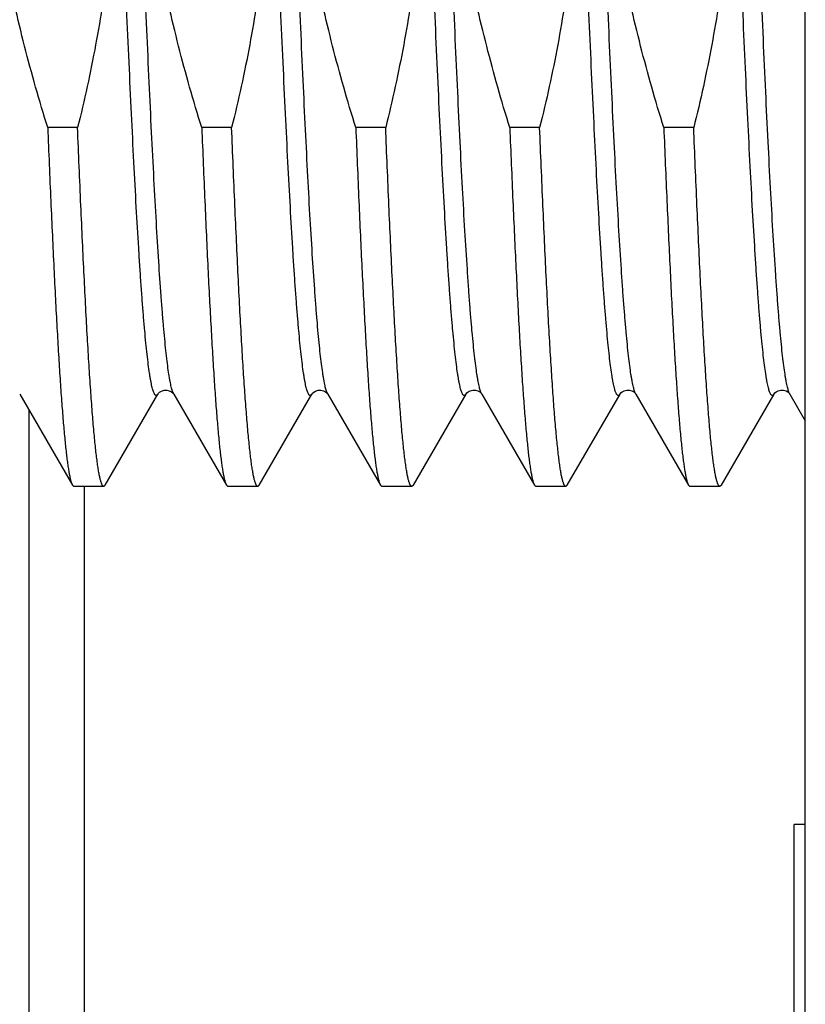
# Model space of a CAD drawing. Header units: inches. Extents: x 0 to 22, y 0 to 17.
# Tile 106 of 121: x 18.72 to 18.862, y 10.756 to 10.934. Entities that reach past the tile are written whole.
import ezdxf

# ---------------------------------------------------------------- set-up
doc = ezdxf.new("R2010")
doc.units = ezdxf.units.IN
doc.header["$LTSCALE"] = 1.21
doc.header["$MEASUREMENT"] = 0
doc.layers.get('0').update_dxf_attribs({"linetype": 'CONTINUOUS'})

msp = doc.modelspace()

# ---------------------------------------------------------------- linework, layer by layer
at = {"color": 7, "linetype": 'CONTINUOUS'}
for p, q in [((18.86162, 8.3492), (18.86162, 12.47511)), ((18.73038, 10.91451), (18.72499, 10.91451)), ((18.75816, 10.91451), (18.75277, 10.91451)), ((18.78594, 10.91451), (18.78055, 10.91451)), ((18.81371, 10.91451), (18.80832, 10.91451)), ((18.84149, 10.91451), (18.8361, 10.91451)), ((18.71994, 10.86646), (18.72944, 10.85004)), ((18.73537, 10.85004), (18.74488, 10.86646)), ((18.7477, 10.86649), (18.74772, 10.86646)), ((18.74772, 10.86646), (18.75722, 10.85004)), ((18.76315, 10.85004), (18.77265, 10.86646)), ((18.77548, 10.86649), (18.77549, 10.86646)), ((18.77549, 10.86646), (18.785, 10.85004)), ((18.79093, 10.85004), (18.80043, 10.86646)), ((18.80326, 10.86647), (18.80327, 10.86646)), ((18.80327, 10.86646), (18.81277, 10.85004)), ((18.8187, 10.85004), (18.82821, 10.86646)), ((18.83104, 10.86647), (18.83105, 10.86646)), ((18.83105, 10.86646), (18.84055, 10.85004)), ((18.84648, 10.85004), (18.85598, 10.86646)), ((18.85882, 10.86647), (18.85883, 10.86646)), ((18.85883, 10.86646), (18.86162, 10.86164)), ((18.72162, 10.74157), (18.72162, 10.86356)), ((18.72944, 10.85004), (18.72971, 10.8498)), ((18.7351, 10.8498), (18.72971, 10.8498)), ((18.73537, 10.85004), (18.7351, 10.8498)), ((18.75722, 10.85004), (18.75749, 10.8498)), ((18.76288, 10.8498), (18.75749, 10.8498)), ((18.76315, 10.85004), (18.76288, 10.8498)), ((18.785, 10.85004), (18.78527, 10.8498)), ((18.79066, 10.8498), (18.78527, 10.8498)), ((18.79093, 10.85004), (18.79066, 10.8498)), ((18.81277, 10.85004), (18.81304, 10.8498)), ((18.81843, 10.8498), (18.81304, 10.8498)), ((18.8187, 10.85004), (18.81843, 10.8498)), ((18.84055, 10.85004), (18.84082, 10.8498)), ((18.84621, 10.8498), (18.84082, 10.8498)), ((18.84648, 10.85004), (18.84621, 10.8498)), ((18.85962, 10.69246), (18.85962, 10.7888)), ((18.86162, 10.7888), (18.85962, 10.7888))]:
    msp.add_line(p, q, dxfattribs=at)
at = {"color": 9, "linetype": 'CONTINUOUS'}
for p, q in [((18.74772, 10.86646), (18.7476, 10.8667)), ((18.77549, 10.86646), (18.77527, 10.86697)), ((18.73162, 10.72461), (18.73162, 10.8498))]:
    msp.add_line(p, q, dxfattribs=at)
at = {"color": 7, "linetype": 'CONTINUOUS'}
for points in [[(18.74488, 10.86646), (18.74489, 10.86649), (18.74498, 10.8666), (18.74518, 10.8668), (18.74553, 10.86701), (18.74598, 10.86716), (18.74646, 10.86718), (18.74692, 10.86707)], [(18.74692, 10.86707), (18.74731, 10.86687), (18.74755, 10.86667), (18.74768, 10.86652), (18.7477, 10.86649)], [(18.77265, 10.86646), (18.77267, 10.86649), (18.77276, 10.8666), (18.77296, 10.8668), (18.7733, 10.86701), (18.77376, 10.86716), (18.77423, 10.86718), (18.7747, 10.86707)], [(18.7747, 10.86707), (18.77508, 10.86687), (18.77533, 10.86667), (18.77545, 10.86652), (18.77548, 10.86649)], [(18.80043, 10.86646), (18.80047, 10.86652), (18.80059, 10.86666), (18.80082, 10.86685), (18.80119, 10.86706), (18.80166, 10.86718), (18.80214, 10.86717), (18.80258, 10.86703), (18.80293, 10.86683), (18.80314, 10.86664), (18.80324, 10.86651), (18.80326, 10.86647)], [(18.82821, 10.86646), (18.82825, 10.86652), (18.82836, 10.86666), (18.82859, 10.86685), (18.82897, 10.86706), (18.82944, 10.86718), (18.82991, 10.86717), (18.83036, 10.86703), (18.8307, 10.86683), (18.83091, 10.86664), (18.83102, 10.86651), (18.83104, 10.86647)], [(18.85598, 10.86646), (18.85603, 10.86652), (18.85614, 10.86666), (18.85637, 10.86685), (18.85674, 10.86706), (18.85722, 10.86718), (18.85769, 10.86717), (18.85814, 10.86703), (18.85848, 10.86683), (18.85869, 10.86664), (18.85879, 10.86651), (18.85882, 10.86647)]]:
    msp.add_lwpolyline(points, dxfattribs=at)
at = {"color": 9, "linetype": 'CONTINUOUS'}
for points, knots in [([(18.74488, 10.86646), (18.74486, 10.86643), (18.74483, 10.86638), (18.74477, 10.86631), (18.74472, 10.86625), (18.74466, 10.86621), (18.74461, 10.86619), (18.74455, 10.86619), (18.74449, 10.8662), (18.74444, 10.86623), (18.74438, 10.86628), (18.74433, 10.86634), (18.74428, 10.86642), (18.7442, 10.86656), (18.7441, 10.86677), (18.744, 10.86707), (18.74389, 10.86744), (18.74378, 10.86787), (18.74368, 10.86837), (18.74357, 10.86893), (18.74346, 10.86955), (18.74331, 10.87051), (18.74312, 10.87187), (18.74291, 10.87368), (18.74269, 10.87573), (18.74248, 10.87802), (18.74226, 10.88055), (18.74205, 10.8833), (18.74183, 10.88628), (18.74161, 10.88947), (18.74132, 10.89412), (18.74095, 10.90041), (18.74052, 10.90847), (18.74009, 10.91718), (18.73966, 10.92644), (18.73923, 10.93617), (18.73879, 10.94627), (18.73836, 10.95664), (18.73793, 10.96719), (18.7375, 10.97781), (18.73707, 10.98841), (18.73663, 10.99887), (18.7362, 11.0091), (18.73577, 11.019), (18.73534, 11.02847), (18.73491, 11.03743), (18.73448, 11.04578), (18.73405, 11.05346), (18.73368, 11.05939), (18.73338, 11.06373), (18.73317, 11.06668), (18.73295, 11.0694), (18.73273, 11.0719), (18.73252, 11.07416), (18.7323, 11.07618), (18.73209, 11.07796), (18.7319, 11.07929), (18.73175, 11.08022), (18.73164, 11.08083), (18.73154, 11.08138), (18.73143, 11.08186), (18.73132, 11.08227), (18.73121, 11.08262), (18.73111, 11.08291), (18.73103, 11.08308), (18.73099, 11.08315)], [0, 0, 0, 0, 0.000464, 0.000868, 0.001215, 0.001515, 0.00178, 0.002029, 0.002285, 0.002566, 0.00289, 0.003266, 0.003702, 0.0042, 0.005397, 0.00687, 0.008626, 0.010668, 0.012998, 0.015615, 0.018521, 0.021713, 0.028952, 0.037319, 0.046797, 0.057365, 0.068998, 0.081669, 0.095349, 0.110005, 0.125601, 0.159468, 0.196623, 0.236713, 0.279352, 0.324131, 0.370619, 0.41837, 0.466924, 0.515816, 0.564574, 0.61273, 0.659822, 0.705395, 0.749014, 0.790258, 0.828731, 0.864066, 0.895923, 0.910451, 0.923999, 0.936534, 0.948027, 0.958451, 0.967783, 0.976002, 0.98309, 0.986206, 0.989035, 0.991576, 0.99383, 0.995796, 0.997476, 0.998875, 1, 1, 1, 1]), ([(18.7476, 10.8667), (18.74756, 10.86679), (18.74748, 10.867), (18.74738, 10.86735), (18.74727, 10.86777), (18.74717, 10.86824), (18.74706, 10.86879), (18.74691, 10.86963), (18.74672, 10.87084), (18.74651, 10.87248), (18.7463, 10.87437), (18.74608, 10.87649), (18.74587, 10.87884), (18.74566, 10.88142), (18.74536, 10.8853), (18.74499, 10.89066), (18.74457, 10.89768), (18.74414, 10.90543), (18.74371, 10.91384), (18.74329, 10.92283), (18.74286, 10.93231), (18.74228, 10.94567), (18.74171, 10.95937), (18.74115, 10.9733), (18.74072, 10.98383), (18.74029, 10.99427), (18.73986, 11.00453), (18.73943, 11.01451), (18.739, 11.02411), (18.73858, 11.03325), (18.73815, 11.04183), (18.73772, 11.04978), (18.73736, 11.05597), (18.73706, 11.06055), (18.73685, 11.06369), (18.73663, 11.06661), (18.73642, 11.06932), (18.73621, 11.0718), (18.73599, 11.07406), (18.73578, 11.07608), (18.73557, 11.07785), (18.73538, 11.07918), (18.73523, 11.08012), (18.73513, 11.08074), (18.73502, 11.08129), (18.73491, 11.08177), (18.73481, 11.0822), (18.7347, 11.08256), (18.73459, 11.08286), (18.7345, 11.08306), (18.73442, 11.08319), (18.73437, 11.08327), (18.73432, 11.08333), (18.73426, 11.08338), (18.73421, 11.0834), (18.73415, 11.08342), (18.7341, 11.08341), (18.73404, 11.08339), (18.73399, 11.08335), (18.73393, 11.0833), (18.73388, 11.08323), (18.73385, 11.08318), (18.73383, 11.08315)], [0, 0, 0, 0, 0.001406, 0.003089, 0.005053, 0.007301, 0.009831, 0.012646, 0.01912, 0.026715, 0.035416, 0.045203, 0.056055, 0.067947, 0.080852, 0.10958, 0.141969, 0.177716, 0.216484, 0.257906, 0.301593, 0.347131, 0.442027, 0.490487, 0.539013, 0.587145, 0.634429, 0.680418, 0.724677, 0.766788, 0.806353, 0.842999, 0.876381, 0.891748, 0.906184, 0.919656, 0.932131, 0.943581, 0.953979, 0.963303, 0.971532, 0.978649, 0.981787, 0.984641, 0.987213, 0.989501, 0.991506, 0.993229, 0.994674, 0.995847, 0.996336, 0.996763, 0.997132, 0.99745, 0.997728, 0.99798, 0.998228, 0.998492, 0.998791, 0.999137, 0.999539, 1, 1, 1, 1]), ([(18.77265, 10.86646), (18.77264, 10.86643), (18.7726, 10.86638), (18.77255, 10.86631), (18.77249, 10.86625), (18.77244, 10.86621), (18.77238, 10.86619), (18.77233, 10.86619), (18.77227, 10.8662), (18.77221, 10.86623), (18.77216, 10.86628), (18.77211, 10.86634), (18.77205, 10.86642), (18.77198, 10.86656), (18.77188, 10.86677), (18.77178, 10.86707), (18.77167, 10.86744), (18.77156, 10.86787), (18.77145, 10.86837), (18.77134, 10.86893), (18.77124, 10.86955), (18.77109, 10.87051), (18.7709, 10.87187), (18.77069, 10.87368), (18.77047, 10.87573), (18.77026, 10.87802), (18.77004, 10.88055), (18.76982, 10.8833), (18.76961, 10.88628), (18.76939, 10.88947), (18.76909, 10.89412), (18.76873, 10.90041), (18.7683, 10.90847), (18.76787, 10.91718), (18.76743, 10.92644), (18.767, 10.93617), (18.76657, 10.94627), (18.76614, 10.95664), (18.76571, 10.96719), (18.76527, 10.97781), (18.76484, 10.98841), (18.76441, 10.99887), (18.76398, 11.0091), (18.76355, 11.019), (18.76312, 11.02847), (18.76269, 11.03743), (18.76225, 11.04578), (18.76182, 11.05346), (18.76146, 11.05939), (18.76116, 11.06373), (18.76094, 11.06668), (18.76073, 11.0694), (18.76051, 11.0719), (18.76029, 11.07416), (18.76008, 11.07618), (18.75986, 11.07796), (18.75968, 11.07929), (18.75953, 11.08022), (18.75942, 11.08083), (18.75931, 11.08138), (18.75921, 11.08186), (18.7591, 11.08227), (18.75899, 11.08262), (18.75888, 11.08291), (18.75881, 11.08308), (18.75876, 11.08315)], [0, 0, 0, 0, 0.000464, 0.000868, 0.001215, 0.001515, 0.00178, 0.002029, 0.002285, 0.002566, 0.00289, 0.003266, 0.003702, 0.0042, 0.005397, 0.00687, 0.008626, 0.010668, 0.012998, 0.015615, 0.018521, 0.021713, 0.028952, 0.037319, 0.046797, 0.057365, 0.068998, 0.081669, 0.095349, 0.110005, 0.125601, 0.159468, 0.196623, 0.236713, 0.279352, 0.324131, 0.370619, 0.41837, 0.466924, 0.515816, 0.564574, 0.61273, 0.659822, 0.705396, 0.749014, 0.790258, 0.828732, 0.864066, 0.895923, 0.910451, 0.923999, 0.936534, 0.948027, 0.958451, 0.967783, 0.976002, 0.98309, 0.986206, 0.989035, 0.991576, 0.99383, 0.995796, 0.997476, 0.998875, 1, 1, 1, 1]), ([(18.77527, 10.86697), (18.77524, 10.86709), (18.77516, 10.86734), (18.77505, 10.86775), (18.77495, 10.86822), (18.77484, 10.86875), (18.77474, 10.86935), (18.77459, 10.87026), (18.7744, 10.87156), (18.77419, 10.8733), (18.77398, 10.87527), (18.77377, 10.87747), (18.77356, 10.87991), (18.77334, 10.88256), (18.77305, 10.88652), (18.77269, 10.89198), (18.77226, 10.89909), (18.77184, 10.90692), (18.77142, 10.91537), (18.77099, 10.92438), (18.77057, 10.93386), (18.76999, 10.94718), (18.76943, 10.96082), (18.76887, 10.97466), (18.76844, 10.9851), (18.76802, 10.99545), (18.76759, 11.00561), (18.76717, 11.01548), (18.76674, 11.02497), (18.76632, 11.03399), (18.76589, 11.04246), (18.76547, 11.0503), (18.76511, 11.05641), (18.76482, 11.06092), (18.7646, 11.06401), (18.76439, 11.06689), (18.76418, 11.06956), (18.76397, 11.072), (18.76375, 11.07422), (18.76354, 11.07621), (18.76333, 11.07796), (18.76315, 11.07926), (18.763, 11.08019), (18.76289, 11.08079), (18.76279, 11.08133), (18.76268, 11.08181), (18.76257, 11.08222), (18.76247, 11.08258), (18.76236, 11.08287), (18.76227, 11.08307), (18.7622, 11.0832), (18.76214, 11.08327), (18.76209, 11.08333), (18.76204, 11.08338), (18.76198, 11.08341), (18.76193, 11.08342), (18.76187, 11.08341), (18.76182, 11.08339), (18.76176, 11.08335), (18.76171, 11.0833), (18.76166, 11.08323), (18.76162, 11.08317), (18.76161, 11.08315)], [0, 0, 0, 0, 0.001664, 0.003605, 0.005825, 0.008325, 0.011104, 0.014162, 0.021109, 0.029155, 0.038283, 0.048474, 0.059705, 0.071951, 0.085184, 0.114487, 0.147346, 0.183454, 0.222478, 0.264055, 0.307799, 0.353301, 0.447878, 0.496071, 0.54427, 0.592026, 0.638896, 0.684441, 0.72824, 0.769882, 0.808983, 0.845177, 0.87813, 0.893295, 0.907537, 0.920824, 0.933126, 0.944414, 0.954664, 0.963852, 0.971958, 0.978967, 0.982056, 0.984867, 0.987398, 0.989649, 0.991621, 0.993316, 0.994736, 0.995889, 0.996369, 0.996788, 0.997151, 0.997464, 0.997738, 0.997989, 0.998235, 0.998499, 0.998797, 0.999142, 0.999541, 1, 1, 1, 1]), ([(18.80043, 10.86646), (18.80041, 10.86643), (18.80038, 10.86638), (18.80033, 10.86631), (18.80027, 10.86625), (18.80022, 10.86621), (18.80016, 10.86619), (18.8001, 10.86619), (18.80005, 10.8662), (18.79999, 10.86623), (18.79994, 10.86628), (18.79988, 10.86634), (18.79983, 10.86642), (18.79975, 10.86655), (18.79966, 10.86676), (18.79955, 10.86707), (18.79945, 10.86743), (18.79934, 10.86786), (18.79923, 10.86836), (18.79912, 10.86892), (18.79902, 10.86954), (18.79887, 10.87049), (18.79868, 10.87184), (18.79847, 10.87365), (18.79825, 10.87569), (18.79804, 10.87798), (18.79782, 10.8805), (18.7976, 10.88324), (18.79739, 10.88621), (18.79717, 10.88938), (18.79688, 10.89402), (18.79651, 10.90029), (18.79608, 10.90834), (18.79565, 10.91702), (18.79522, 10.92625), (18.79479, 10.93596), (18.79436, 10.94603), (18.79393, 10.95638), (18.7935, 10.96691), (18.79306, 10.97752), (18.79263, 10.9881), (18.7922, 10.99855), (18.79177, 11.00877), (18.79134, 11.01867), (18.79091, 11.02814), (18.79048, 11.03711), (18.79005, 11.04547), (18.78962, 11.05316), (18.78925, 11.05911), (18.78895, 11.06347), (18.78874, 11.06643), (18.78852, 11.06917), (18.78831, 11.07168), (18.78809, 11.07396), (18.78788, 11.076), (18.78766, 11.0778), (18.78748, 11.07915), (18.78733, 11.0801), (18.78722, 11.08072), (18.78711, 11.08127), (18.787, 11.08176), (18.7869, 11.08219), (18.78679, 11.08256), (18.78668, 11.08286), (18.7866, 11.08303), (18.78656, 11.08311)], [0, 0, 0, 0, 0.000464, 0.000867, 0.001214, 0.001514, 0.001779, 0.002028, 0.002282, 0.002563, 0.002886, 0.003261, 0.003694, 0.004191, 0.005382, 0.00685, 0.008599, 0.010634, 0.012955, 0.015564, 0.018459, 0.02164, 0.028855, 0.037194, 0.046642, 0.057176, 0.068773, 0.081405, 0.095043, 0.109656, 0.125207, 0.158977, 0.196032, 0.236019, 0.278553, 0.323229, 0.369619, 0.417278, 0.46575, 0.51457, 0.56327, 0.611383, 0.658449, 0.704016, 0.747649, 0.788929, 0.827461, 0.862877, 0.89484, 0.90943, 0.923045, 0.935653, 0.947225, 0.957734, 0.967156, 0.975469, 0.982657, 0.985825, 0.988707, 0.991302, 0.993609, 0.995631, 0.997367, 0.998821, 1, 1, 1, 1]), ([(18.80327, 10.86646), (18.80323, 10.86653), (18.80315, 10.8667), (18.80304, 10.86698), (18.80294, 10.86733), (18.80283, 10.86775), (18.80272, 10.86823), (18.80261, 10.86877), (18.80251, 10.86938), (18.80236, 10.87032), (18.80217, 10.87164), (18.80196, 10.87342), (18.80174, 10.87545), (18.80152, 10.87771), (18.80131, 10.8802), (18.80109, 10.88293), (18.80088, 10.88587), (18.80058, 10.89022), (18.80021, 10.89615), (18.79978, 10.90382), (18.79935, 10.91218), (18.79892, 10.92114), (18.79849, 10.93061), (18.79806, 10.94051), (18.79762, 10.95074), (18.79719, 10.9612), (18.79676, 10.9718), (18.79633, 10.98242), (18.7959, 10.99297), (18.79546, 11.00334), (18.79503, 11.01344), (18.7946, 11.02317), (18.79417, 11.03243), (18.79374, 11.04113), (18.79331, 11.0492), (18.79294, 11.05549), (18.79264, 11.06014), (18.79243, 11.06333), (18.79221, 11.0663), (18.792, 11.06906), (18.79178, 11.07158), (18.79156, 11.07388), (18.79135, 11.07593), (18.79113, 11.07774), (18.79095, 11.0791), (18.7908, 11.08005), (18.79069, 11.08068), (18.79058, 11.08124), (18.79047, 11.08174), (18.79037, 11.08217), (18.79026, 11.08254), (18.79015, 11.08284), (18.79006, 11.08305), (18.78998, 11.08319), (18.78993, 11.08326), (18.78988, 11.08333), (18.78982, 11.08337), (18.78977, 11.0834), (18.78971, 11.08342), (18.78965, 11.08341), (18.7896, 11.08339), (18.78954, 11.08335), (18.78949, 11.0833), (18.78943, 11.08323), (18.7894, 11.08318), (18.78938, 11.08315)], [0, 0, 0, 0, 0.001125, 0.002524, 0.004205, 0.006172, 0.008425, 0.010967, 0.013796, 0.016912, 0.024001, 0.03222, 0.041553, 0.051978, 0.063472, 0.076007, 0.089556, 0.104084, 0.135942, 0.171277, 0.209752, 0.250996, 0.294615, 0.340189, 0.387281, 0.435437, 0.484195, 0.533086, 0.581641, 0.629391, 0.675879, 0.720657, 0.763295, 0.803384, 0.840539, 0.874405, 0.890001, 0.904656, 0.918335, 0.931006, 0.942639, 0.953206, 0.962684, 0.971051, 0.978289, 0.981481, 0.984386, 0.987004, 0.989333, 0.991375, 0.993131, 0.994604, 0.9958, 0.996298, 0.996733, 0.99711, 0.997433, 0.997715, 0.99797, 0.99822, 0.998485, 0.998785, 0.999132, 0.999536, 1, 1, 1, 1]), ([(18.82821, 10.86646), (18.82819, 10.86643), (18.82816, 10.86638), (18.8281, 10.86631), (18.82805, 10.86625), (18.828, 10.86622), (18.82794, 10.86619), (18.82789, 10.86619), (18.82783, 10.8662), (18.82778, 10.86623), (18.82772, 10.86627), (18.82767, 10.86633), (18.82762, 10.8664), (18.82754, 10.86653), (18.82745, 10.86673), (18.82734, 10.86703), (18.82724, 10.86738), (18.82713, 10.86779), (18.82703, 10.86827), (18.82692, 10.86881), (18.82681, 10.86941), (18.82667, 10.87033), (18.82648, 10.87164), (18.82627, 10.87339), (18.82606, 10.87537), (18.82585, 10.87758), (18.82564, 10.88003), (18.82542, 10.88269), (18.82521, 10.88556), (18.825, 10.88865), (18.82471, 10.89316), (18.82435, 10.89925), (18.82392, 10.90708), (18.8235, 10.91554), (18.82307, 10.92455), (18.82265, 10.93403), (18.82223, 10.94389), (18.8218, 10.95403), (18.82138, 10.96437), (18.82095, 10.97481), (18.82039, 10.98864), (18.81983, 11.00228), (18.81925, 11.01559), (18.81883, 11.02507), (18.8184, 11.03408), (18.81798, 11.04254), (18.81756, 11.05037), (18.81713, 11.05749), (18.81677, 11.06296), (18.81648, 11.06693), (18.81627, 11.06959), (18.81605, 11.07203), (18.81584, 11.07424), (18.81563, 11.07622), (18.81542, 11.07797), (18.81524, 11.07928), (18.81509, 11.0802), (18.81498, 11.0808), (18.81487, 11.08134), (18.81477, 11.08181), (18.81466, 11.08223), (18.81459, 11.08248), (18.81455, 11.0826)], [0, 0, 0, 0, 0.000459, 0.000858, 0.001202, 0.0015, 0.001764, 0.002011, 0.002261, 0.002534, 0.002847, 0.003209, 0.003628, 0.004107, 0.005258, 0.006676, 0.008368, 0.010336, 0.012584, 0.015111, 0.017917, 0.021001, 0.027999, 0.036094, 0.045268, 0.055503, 0.066775, 0.079059, 0.092328, 0.106551, 0.121695, 0.154605, 0.190755, 0.229808, 0.271405, 0.315157, 0.360658, 0.407486, 0.455205, 0.503371, 0.551537, 0.646081, 0.69158, 0.735329, 0.776921, 0.815971, 0.852116, 0.88502, 0.914381, 0.927647, 0.939928, 0.951197, 0.961429, 0.9706, 0.978691, 0.985686, 0.988768, 0.991572, 0.994097, 0.996343, 0.99831, 1, 1, 1, 1]), ([(18.83105, 10.86646), (18.83101, 10.86653), (18.83093, 10.8667), (18.83082, 10.86698), (18.83071, 10.86733), (18.83061, 10.86775), (18.8305, 10.86823), (18.83039, 10.86877), (18.83028, 10.86938), (18.83013, 10.87032), (18.82995, 10.87164), (18.82973, 10.87342), (18.82952, 10.87545), (18.8293, 10.87771), (18.82909, 10.8802), (18.82887, 10.88293), (18.82865, 10.88587), (18.82836, 10.89022), (18.82799, 10.89615), (18.82756, 10.90382), (18.82713, 10.91218), (18.8267, 10.92114), (18.82626, 10.93061), (18.82583, 10.94051), (18.8254, 10.95074), (18.82497, 10.9612), (18.82454, 10.9718), (18.82411, 10.98242), (18.82367, 10.99297), (18.82324, 11.00334), (18.82281, 11.01344), (18.82238, 11.02317), (18.82195, 11.03243), (18.82152, 11.04113), (18.82109, 11.0492), (18.82072, 11.05549), (18.82042, 11.06014), (18.82021, 11.06333), (18.81999, 11.0663), (18.81977, 11.06906), (18.81956, 11.07158), (18.81934, 11.07388), (18.81913, 11.07593), (18.81891, 11.07774), (18.81873, 11.0791), (18.81858, 11.08005), (18.81847, 11.08068), (18.81836, 11.08124), (18.81825, 11.08174), (18.81814, 11.08217), (18.81804, 11.08254), (18.81793, 11.08284), (18.81784, 11.08305), (18.81776, 11.08319), (18.81771, 11.08326), (18.81765, 11.08333), (18.8176, 11.08337), (18.81754, 11.0834), (18.81749, 11.08342), (18.81743, 11.08341), (18.81737, 11.08339), (18.81732, 11.08335), (18.81726, 11.0833), (18.81721, 11.08323), (18.81718, 11.08318), (18.81716, 11.08315)], [0, 0, 0, 0, 0.001125, 0.002524, 0.004205, 0.006172, 0.008425, 0.010967, 0.013796, 0.016912, 0.024001, 0.03222, 0.041553, 0.051978, 0.063472, 0.076007, 0.089555, 0.104084, 0.135942, 0.171277, 0.209752, 0.250996, 0.294615, 0.340189, 0.387281, 0.435437, 0.484195, 0.533086, 0.581641, 0.629391, 0.675879, 0.720657, 0.763295, 0.803384, 0.840539, 0.874405, 0.890001, 0.904656, 0.918335, 0.931006, 0.942639, 0.953206, 0.962684, 0.971051, 0.978289, 0.981481, 0.984386, 0.987004, 0.989333, 0.991375, 0.993131, 0.994604, 0.9958, 0.996298, 0.996733, 0.99711, 0.997433, 0.997715, 0.99797, 0.99822, 0.998485, 0.998785, 0.999132, 0.999536, 1, 1, 1, 1]), ([(18.85598, 10.86646), (18.85597, 10.86643), (18.85593, 10.86638), (18.85588, 10.86631), (18.85583, 10.86625), (18.85577, 10.86622), (18.85572, 10.86619), (18.85566, 10.86619), (18.8556, 10.8662), (18.85555, 10.86623), (18.8555, 10.86627), (18.85544, 10.86634), (18.85539, 10.86641), (18.85531, 10.86654), (18.85522, 10.86675), (18.85511, 10.86705), (18.85501, 10.86741), (18.8549, 10.86783), (18.85479, 10.86831), (18.85469, 10.86886), (18.85458, 10.86947), (18.85443, 10.87041), (18.85425, 10.87174), (18.85403, 10.87352), (18.85382, 10.87553), (18.85361, 10.87778), (18.85339, 10.88026), (18.85318, 10.88297), (18.85297, 10.88589), (18.85275, 10.88902), (18.85246, 10.89359), (18.85209, 10.89977), (18.85167, 10.90771), (18.85124, 10.91628), (18.85081, 10.9254), (18.85038, 10.935), (18.84996, 10.94496), (18.84953, 10.95521), (18.8491, 10.96565), (18.84867, 10.97617), (18.84811, 10.99009), (18.84754, 11.00379), (18.84696, 11.01714), (18.84653, 11.02662), (18.84611, 11.03561), (18.84568, 11.04402), (18.84525, 11.05178), (18.84483, 11.05881), (18.84446, 11.06419), (18.84417, 11.06807), (18.84395, 11.07066), (18.84374, 11.07302), (18.84352, 11.07515), (18.84331, 11.07704), (18.8431, 11.07869), (18.84291, 11.07991), (18.84276, 11.08077), (18.84266, 11.08131), (18.84255, 11.0818), (18.84244, 11.08222), (18.84234, 11.08257), (18.84226, 11.08279), (18.84222, 11.08288)], [0, 0, 0, 0, 0.000461, 0.000862, 0.001208, 0.001507, 0.001771, 0.002019, 0.002271, 0.002548, 0.002866, 0.003234, 0.00366, 0.004148, 0.005319, 0.006762, 0.008482, 0.010484, 0.012768, 0.015336, 0.018186, 0.021318, 0.028424, 0.03664, 0.045951, 0.056334, 0.067768, 0.080225, 0.093677, 0.108094, 0.12344, 0.156778, 0.193378, 0.232896, 0.274959, 0.319171, 0.365114, 0.412356, 0.460451, 0.508943, 0.557376, 0.652239, 0.697774, 0.741466, 0.782905, 0.821699, 0.857483, 0.88992, 0.918707, 0.931645, 0.943574, 0.954465, 0.964293, 0.973037, 0.980678, 0.987201, 0.99004, 0.992596, 0.994869, 0.996859, 0.998568, 1, 1, 1, 1]), ([(18.85883, 10.86646), (18.85878, 10.86653), (18.85871, 10.8667), (18.8586, 10.86698), (18.85849, 10.86733), (18.85838, 10.86775), (18.85828, 10.86823), (18.85817, 10.86877), (18.85806, 10.86938), (18.85791, 10.87032), (18.85772, 10.87164), (18.85751, 10.87342), (18.85729, 10.87545), (18.85708, 10.87771), (18.85686, 10.8802), (18.85665, 10.88293), (18.85643, 10.88587), (18.85613, 10.89022), (18.85576, 10.89615), (18.85533, 10.90382), (18.8549, 10.91218), (18.85447, 10.92114), (18.85404, 10.93061), (18.85361, 10.94051), (18.85318, 10.95074), (18.85275, 10.9612), (18.85231, 10.9718), (18.85188, 10.98242), (18.85145, 10.99297), (18.85102, 11.00334), (18.85059, 11.01344), (18.85016, 11.02317), (18.84972, 11.03243), (18.84929, 11.04113), (18.84886, 11.0492), (18.8485, 11.05549), (18.8482, 11.06014), (18.84798, 11.06333), (18.84777, 11.0663), (18.84755, 11.06906), (18.84733, 11.07158), (18.84712, 11.07388), (18.8469, 11.07593), (18.84669, 11.07774), (18.8465, 11.0791), (18.84635, 11.08005), (18.84624, 11.08068), (18.84614, 11.08124), (18.84603, 11.08174), (18.84592, 11.08217), (18.84581, 11.08254), (18.84571, 11.08284), (18.84561, 11.08305), (18.84554, 11.08319), (18.84548, 11.08326), (18.84543, 11.08333), (18.84537, 11.08337), (18.84532, 11.0834), (18.84526, 11.08342), (18.84521, 11.08341), (18.84515, 11.08339), (18.8451, 11.08335), (18.84504, 11.0833), (18.84499, 11.08323), (18.84495, 11.08318), (18.84494, 11.08315)], [0, 0, 0, 0, 0.001125, 0.002524, 0.004205, 0.006172, 0.008425, 0.010967, 0.013796, 0.016912, 0.024001, 0.03222, 0.041553, 0.051978, 0.063472, 0.076007, 0.089555, 0.104084, 0.135942, 0.171277, 0.209752, 0.250996, 0.294615, 0.340189, 0.387281, 0.435437, 0.484195, 0.533086, 0.581641, 0.629391, 0.675879, 0.720657, 0.763295, 0.803384, 0.840539, 0.874405, 0.890001, 0.904656, 0.918335, 0.931006, 0.942639, 0.953206, 0.962684, 0.971051, 0.978289, 0.981481, 0.984386, 0.987004, 0.989333, 0.991375, 0.993131, 0.994604, 0.9958, 0.996298, 0.996733, 0.99711, 0.997433, 0.997715, 0.99797, 0.99822, 0.998485, 0.998785, 0.999132, 0.999536, 1, 1, 1, 1])]:
    msp.add_open_spline(points, degree=3, knots=knots, dxfattribs=at)
at = {"color": 7, "linetype": 'CONTINUOUS'}
for points, knots in [([(18.72499, 10.91451), (18.72349, 10.91938), (18.72069, 10.92919), (18.71786, 10.94163), (18.71609, 10.95167), (18.71503, 10.95925), (18.71426, 10.96686), (18.71378, 10.97449), (18.71361, 10.98214), (18.71376, 10.98979), (18.7142, 10.99742), (18.71495, 11.00504), (18.71597, 11.01262), (18.71768, 11.02267), (18.71932, 11.03014), (18.72054, 11.03509)], [0, 0, 0, 0, 0.124996, 0.249987, 0.312489, 0.374992, 0.437494, 0.499995, 0.562497, 0.624999, 0.687501, 0.750003, 0.812506, 0.875008, 1, 1, 1, 1]), ([(18.72593, 11.03509), (18.72744, 11.03022), (18.73024, 11.02041), (18.73307, 11.00798), (18.73484, 10.99793), (18.7359, 10.99036), (18.73667, 10.98275), (18.73715, 10.97512), (18.73731, 10.96747), (18.73717, 10.95982), (18.73672, 10.95218), (18.73598, 10.94457), (18.73496, 10.93699), (18.73325, 10.92694), (18.73161, 10.91946), (18.73038, 10.91451)], [0, 0, 0, 0, 0.124996, 0.249987, 0.312489, 0.374992, 0.437494, 0.499995, 0.562497, 0.624999, 0.687501, 0.750003, 0.812506, 0.875008, 1, 1, 1, 1]), ([(18.75277, 10.91451), (18.75126, 10.91938), (18.74846, 10.92919), (18.74564, 10.94163), (18.74387, 10.95167), (18.74281, 10.95925), (18.74203, 10.96686), (18.74156, 10.97449), (18.74139, 10.98214), (18.74153, 10.98979), (18.74198, 10.99742), (18.74272, 11.00504), (18.74375, 11.01262), (18.74545, 11.02267), (18.7471, 11.03014), (18.74832, 11.03509)], [0, 0, 0, 0, 0.124996, 0.249987, 0.312489, 0.374992, 0.437494, 0.499995, 0.562497, 0.624999, 0.687501, 0.750003, 0.812506, 0.875008, 1, 1, 1, 1]), ([(18.75371, 11.03509), (18.75522, 11.03022), (18.75802, 11.02041), (18.76085, 11.00798), (18.76261, 10.99793), (18.76367, 10.99036), (18.76445, 10.98275), (18.76492, 10.97512), (18.76509, 10.96747), (18.76495, 10.95982), (18.7645, 10.95218), (18.76376, 10.94457), (18.76274, 10.93699), (18.76103, 10.92694), (18.75939, 10.91946), (18.75816, 10.91451)], [0, 0, 0, 0, 0.124996, 0.249987, 0.312489, 0.374992, 0.437494, 0.499995, 0.562497, 0.624999, 0.687501, 0.750003, 0.812506, 0.875008, 1, 1, 1, 1]), ([(18.78055, 10.91451), (18.77904, 10.91938), (18.77624, 10.92919), (18.77341, 10.94163), (18.77164, 10.95167), (18.77058, 10.95925), (18.76981, 10.96686), (18.76934, 10.97449), (18.76917, 10.98214), (18.76931, 10.98979), (18.76976, 10.99742), (18.7705, 11.00504), (18.77152, 11.01262), (18.77323, 11.02267), (18.77487, 11.03014), (18.7761, 11.03509)], [0, 0, 0, 0, 0.124996, 0.249987, 0.312489, 0.374992, 0.437494, 0.499995, 0.562497, 0.624999, 0.687501, 0.750003, 0.812506, 0.875008, 1, 1, 1, 1]), ([(18.78149, 11.03509), (18.78299, 11.03022), (18.7858, 11.02041), (18.78862, 11.00798), (18.79039, 10.99793), (18.79145, 10.99036), (18.79223, 10.98275), (18.7927, 10.97512), (18.79287, 10.96747), (18.79272, 10.95982), (18.79228, 10.95218), (18.79153, 10.94457), (18.79051, 10.93699), (18.7888, 10.92694), (18.78716, 10.91946), (18.78594, 10.91451)], [0, 0, 0, 0, 0.124996, 0.249987, 0.312489, 0.374992, 0.437494, 0.499995, 0.562497, 0.624999, 0.687501, 0.750003, 0.812506, 0.875008, 1, 1, 1, 1]), ([(18.80832, 10.91451), (18.80682, 10.91938), (18.80402, 10.92919), (18.80119, 10.94163), (18.79942, 10.95167), (18.79836, 10.95925), (18.79759, 10.96686), (18.79711, 10.97449), (18.79695, 10.98214), (18.79709, 10.98979), (18.79754, 10.99742), (18.79828, 11.00504), (18.7993, 11.01262), (18.80101, 11.02267), (18.80265, 11.03014), (18.80387, 11.03509)], [0, 0, 0, 0, 0.124996, 0.249987, 0.312489, 0.374992, 0.437494, 0.499995, 0.562497, 0.624999, 0.687501, 0.750003, 0.812506, 0.875008, 1, 1, 1, 1]), ([(18.80926, 11.03509), (18.81077, 11.03022), (18.81357, 11.02041), (18.8164, 11.00798), (18.81817, 10.99793), (18.81923, 10.99036), (18.82, 10.98275), (18.82048, 10.97512), (18.82064, 10.96747), (18.8205, 10.95982), (18.82005, 10.95218), (18.81931, 10.94457), (18.81829, 10.93699), (18.81658, 10.92694), (18.81494, 10.91946), (18.81371, 10.91451)], [0, 0, 0, 0, 0.124996, 0.249987, 0.312489, 0.374992, 0.437494, 0.499995, 0.562497, 0.624999, 0.687501, 0.750003, 0.812506, 0.875008, 1, 1, 1, 1]), ([(18.8361, 10.91451), (18.83459, 10.91938), (18.83179, 10.92919), (18.82897, 10.94163), (18.8272, 10.95167), (18.82614, 10.95925), (18.82536, 10.96686), (18.82489, 10.97449), (18.82472, 10.98214), (18.82486, 10.98979), (18.82531, 10.99742), (18.82606, 11.00504), (18.82708, 11.01262), (18.82879, 11.02267), (18.83043, 11.03014), (18.83165, 11.03509)], [0, 0, 0, 0, 0.124996, 0.249987, 0.312489, 0.374992, 0.437494, 0.499995, 0.562497, 0.624999, 0.687501, 0.750003, 0.812506, 0.875008, 1, 1, 1, 1]), ([(18.83704, 11.03509), (18.83855, 11.03022), (18.84135, 11.02041), (18.84418, 11.00798), (18.84595, 10.99793), (18.84701, 10.99036), (18.84778, 10.98275), (18.84825, 10.97512), (18.84842, 10.96747), (18.84828, 10.95982), (18.84783, 10.95218), (18.84709, 10.94457), (18.84607, 10.93699), (18.84436, 10.92694), (18.84272, 10.91946), (18.84149, 10.91451)], [0, 0, 0, 0, 0.124996, 0.249987, 0.312489, 0.374992, 0.437494, 0.499995, 0.562497, 0.624999, 0.687501, 0.750003, 0.812506, 0.875008, 1, 1, 1, 1]), ([(18.72499, 10.91451), (18.72517, 10.91009), (18.72544, 10.9036), (18.72582, 10.89515), (18.7261, 10.88927), (18.72637, 10.88372), (18.72665, 10.87853), (18.72693, 10.87373), (18.7272, 10.86932), (18.72748, 10.86534), (18.72776, 10.86178), (18.72799, 10.85909), (18.72819, 10.85717), (18.72832, 10.85591), (18.72846, 10.85476), (18.7286, 10.85372), (18.72874, 10.85281), (18.72888, 10.85202), (18.72901, 10.85135), (18.72913, 10.85087), (18.72923, 10.85054), (18.7293, 10.85035), (18.72937, 10.85018), (18.72942, 10.85008), (18.72944, 10.85004)], [0, 0, 0, 0, 0.205131, 0.301159, 0.392317, 0.478247, 0.55861, 0.633092, 0.701399, 0.763266, 0.818451, 0.866745, 0.888249, 0.907965, 0.925875, 0.941964, 0.956221, 0.968638, 0.979211, 0.987945, 0.991627, 0.994858, 0.997645, 1, 1, 1, 1]), ([(18.7351, 10.8498), (18.73509, 10.8498), (18.73506, 10.84981), (18.73503, 10.84982), (18.73499, 10.84984), (18.73494, 10.84989), (18.73487, 10.84997), (18.7348, 10.85009), (18.73473, 10.85025), (18.73466, 10.85044), (18.73458, 10.85066), (18.73448, 10.85103), (18.73435, 10.85158), (18.73421, 10.85234), (18.73406, 10.85324), (18.73391, 10.85427), (18.73377, 10.85544), (18.73362, 10.85674), (18.73347, 10.85817), (18.73327, 10.86033), (18.73302, 10.86335), (18.73273, 10.86735), (18.73243, 10.87182), (18.73214, 10.87675), (18.73185, 10.88212), (18.73155, 10.8879), (18.73126, 10.89407), (18.73086, 10.90298), (18.73057, 10.90984), (18.73038, 10.91451)], [0, 0, 0, 0, 0.00057, 0.001171, 0.001829, 0.002564, 0.004315, 0.006501, 0.009157, 0.012303, 0.01595, 0.020105, 0.029952, 0.04186, 0.05583, 0.071855, 0.089924, 0.110019, 0.132123, 0.156212, 0.210243, 0.271882, 0.340862, 0.41688, 0.499601, 0.58866, 0.683662, 0.784187, 1, 1, 1, 1]), ([(18.75277, 10.91451), (18.75295, 10.91009), (18.75322, 10.9036), (18.7536, 10.89515), (18.75387, 10.88927), (18.75415, 10.88372), (18.75443, 10.87853), (18.75471, 10.87373), (18.75498, 10.86932), (18.75526, 10.86534), (18.75553, 10.86178), (18.75577, 10.85909), (18.75596, 10.85717), (18.7561, 10.85591), (18.75624, 10.85476), (18.75638, 10.85372), (18.75651, 10.85281), (18.75665, 10.85202), (18.75679, 10.85135), (18.75691, 10.85087), (18.75701, 10.85054), (18.75708, 10.85035), (18.75714, 10.85018), (18.75719, 10.85008), (18.75722, 10.85004)], [0, 0, 0, 0, 0.205131, 0.301159, 0.392317, 0.478247, 0.55861, 0.633092, 0.701399, 0.763266, 0.818451, 0.866745, 0.888249, 0.907965, 0.925875, 0.941964, 0.956221, 0.968638, 0.979211, 0.987945, 0.991627, 0.994858, 0.997645, 1, 1, 1, 1]), ([(18.76288, 10.8498), (18.76287, 10.8498), (18.76284, 10.84981), (18.7628, 10.84982), (18.76277, 10.84984), (18.76271, 10.84989), (18.76265, 10.84997), (18.76258, 10.85009), (18.7625, 10.85025), (18.76243, 10.85044), (18.76236, 10.85066), (18.76226, 10.85103), (18.76213, 10.85158), (18.76198, 10.85234), (18.76184, 10.85324), (18.76169, 10.85427), (18.76154, 10.85544), (18.7614, 10.85674), (18.76125, 10.85817), (18.76105, 10.86033), (18.7608, 10.86335), (18.7605, 10.86735), (18.76021, 10.87182), (18.75992, 10.87675), (18.75962, 10.88212), (18.75933, 10.8879), (18.75904, 10.89407), (18.75864, 10.90298), (18.75835, 10.90984), (18.75816, 10.91451)], [0, 0, 0, 0, 0.00057, 0.001171, 0.001829, 0.002564, 0.004315, 0.006501, 0.009157, 0.012303, 0.015951, 0.020105, 0.029952, 0.04186, 0.05583, 0.071855, 0.089924, 0.110019, 0.132123, 0.156212, 0.210243, 0.271882, 0.340862, 0.41688, 0.499601, 0.58866, 0.683662, 0.784188, 1, 1, 1, 1]), ([(18.78055, 10.91451), (18.78073, 10.91009), (18.781, 10.9036), (18.78137, 10.89515), (18.78165, 10.88927), (18.78193, 10.88372), (18.78221, 10.87853), (18.78248, 10.87373), (18.78276, 10.86932), (18.78303, 10.86534), (18.78331, 10.86178), (18.78355, 10.85909), (18.78374, 10.85717), (18.78388, 10.85591), (18.78402, 10.85476), (18.78415, 10.85372), (18.78429, 10.85281), (18.78443, 10.85202), (18.78457, 10.85135), (18.78469, 10.85087), (18.78478, 10.85054), (18.78485, 10.85035), (18.78492, 10.85018), (18.78497, 10.85008), (18.785, 10.85004)], [0, 0, 0, 0, 0.205131, 0.301159, 0.392317, 0.478247, 0.558611, 0.633092, 0.701399, 0.763266, 0.818451, 0.866745, 0.888249, 0.907965, 0.925875, 0.941964, 0.956221, 0.968638, 0.979211, 0.987945, 0.991627, 0.994858, 0.997645, 1, 1, 1, 1]), ([(18.79066, 10.8498), (18.79064, 10.8498), (18.79062, 10.84981), (18.79058, 10.84982), (18.79054, 10.84984), (18.79049, 10.84989), (18.79043, 10.84997), (18.79035, 10.85009), (18.79028, 10.85025), (18.79021, 10.85044), (18.79014, 10.85066), (18.79003, 10.85103), (18.78991, 10.85158), (18.78976, 10.85234), (18.78961, 10.85324), (18.78947, 10.85427), (18.78932, 10.85544), (18.78918, 10.85674), (18.78903, 10.85817), (18.78882, 10.86033), (18.78857, 10.86335), (18.78828, 10.86735), (18.78799, 10.87182), (18.78769, 10.87675), (18.7874, 10.88212), (18.78711, 10.8879), (18.78681, 10.89407), (18.78641, 10.90298), (18.78613, 10.90984), (18.78594, 10.91451)], [0, 0, 0, 0, 0.00057, 0.001171, 0.001829, 0.002564, 0.004315, 0.006501, 0.009157, 0.012303, 0.01595, 0.020105, 0.029952, 0.04186, 0.05583, 0.071855, 0.089924, 0.110019, 0.132123, 0.156212, 0.210243, 0.271882, 0.340862, 0.41688, 0.499601, 0.58866, 0.683662, 0.784187, 1, 1, 1, 1]), ([(18.80832, 10.91451), (18.8085, 10.91009), (18.80877, 10.9036), (18.80915, 10.89515), (18.80943, 10.88927), (18.80971, 10.88372), (18.80998, 10.87853), (18.81026, 10.87373), (18.81054, 10.86932), (18.81081, 10.86534), (18.81109, 10.86178), (18.81132, 10.85909), (18.81152, 10.85717), (18.81165, 10.85591), (18.81179, 10.85476), (18.81193, 10.85372), (18.81207, 10.85281), (18.81221, 10.85202), (18.81234, 10.85135), (18.81246, 10.85087), (18.81256, 10.85054), (18.81263, 10.85035), (18.8127, 10.85018), (18.81275, 10.85008), (18.81277, 10.85004)], [0, 0, 0, 0, 0.205131, 0.301159, 0.392317, 0.478247, 0.55861, 0.633092, 0.701399, 0.763266, 0.818451, 0.866745, 0.888249, 0.907965, 0.925875, 0.941964, 0.956221, 0.968638, 0.979211, 0.987945, 0.991627, 0.994858, 0.997645, 1, 1, 1, 1]), ([(18.81843, 10.8498), (18.81842, 10.8498), (18.8184, 10.84981), (18.81836, 10.84982), (18.81832, 10.84984), (18.81827, 10.84989), (18.8182, 10.84997), (18.81813, 10.85009), (18.81806, 10.85025), (18.81799, 10.85044), (18.81791, 10.85066), (18.81781, 10.85103), (18.81768, 10.85158), (18.81754, 10.85234), (18.81739, 10.85324), (18.81725, 10.85427), (18.8171, 10.85544), (18.81695, 10.85674), (18.81681, 10.85817), (18.8166, 10.86033), (18.81635, 10.86335), (18.81606, 10.86735), (18.81577, 10.87182), (18.81547, 10.87675), (18.81518, 10.88212), (18.81488, 10.8879), (18.81459, 10.89407), (18.81419, 10.90298), (18.8139, 10.90984), (18.81371, 10.91451)], [0, 0, 0, 0, 0.00057, 0.001171, 0.001829, 0.002564, 0.004315, 0.006501, 0.009157, 0.012303, 0.01595, 0.020105, 0.029952, 0.04186, 0.05583, 0.071855, 0.089924, 0.110019, 0.132123, 0.156212, 0.210243, 0.271882, 0.340862, 0.41688, 0.499601, 0.58866, 0.683662, 0.784187, 1, 1, 1, 1]), ([(18.8361, 10.91451), (18.83628, 10.91009), (18.83655, 10.9036), (18.83693, 10.89515), (18.83721, 10.88927), (18.83748, 10.88372), (18.83776, 10.87853), (18.83804, 10.87373), (18.83831, 10.86932), (18.83859, 10.86534), (18.83886, 10.86178), (18.8391, 10.85909), (18.83929, 10.85717), (18.83943, 10.85591), (18.83957, 10.85476), (18.83971, 10.85372), (18.83985, 10.85281), (18.83998, 10.85202), (18.84012, 10.85135), (18.84024, 10.85087), (18.84034, 10.85054), (18.84041, 10.85035), (18.84048, 10.85018), (18.84053, 10.85008), (18.84055, 10.85004)], [0, 0, 0, 0, 0.205131, 0.301159, 0.392317, 0.478247, 0.55861, 0.633092, 0.701399, 0.763266, 0.818451, 0.866745, 0.888249, 0.907965, 0.925875, 0.941964, 0.956221, 0.968638, 0.979211, 0.987945, 0.991627, 0.994858, 0.997645, 1, 1, 1, 1]), ([(18.84621, 10.8498), (18.8462, 10.8498), (18.84617, 10.84981), (18.84614, 10.84982), (18.8461, 10.84984), (18.84605, 10.84989), (18.84598, 10.84997), (18.84591, 10.85009), (18.84584, 10.85025), (18.84576, 10.85044), (18.84569, 10.85066), (18.84559, 10.85103), (18.84546, 10.85158), (18.84531, 10.85234), (18.84517, 10.85324), (18.84502, 10.85427), (18.84488, 10.85544), (18.84473, 10.85674), (18.84458, 10.85817), (18.84438, 10.86033), (18.84413, 10.86335), (18.84383, 10.86735), (18.84354, 10.87182), (18.84325, 10.87675), (18.84296, 10.88212), (18.84266, 10.8879), (18.84237, 10.89407), (18.84197, 10.90298), (18.84168, 10.90984), (18.84149, 10.91451)], [0, 0, 0, 0, 0.00057, 0.001171, 0.001829, 0.002564, 0.004315, 0.006501, 0.009157, 0.012303, 0.01595, 0.020105, 0.029952, 0.04186, 0.05583, 0.071855, 0.089924, 0.110019, 0.132123, 0.156212, 0.210243, 0.271882, 0.340862, 0.41688, 0.499601, 0.58866, 0.683662, 0.784187, 1, 1, 1, 1])]:
    msp.add_open_spline(points, degree=3, knots=knots, dxfattribs=at)

doc.saveas('drawing.dxf')
